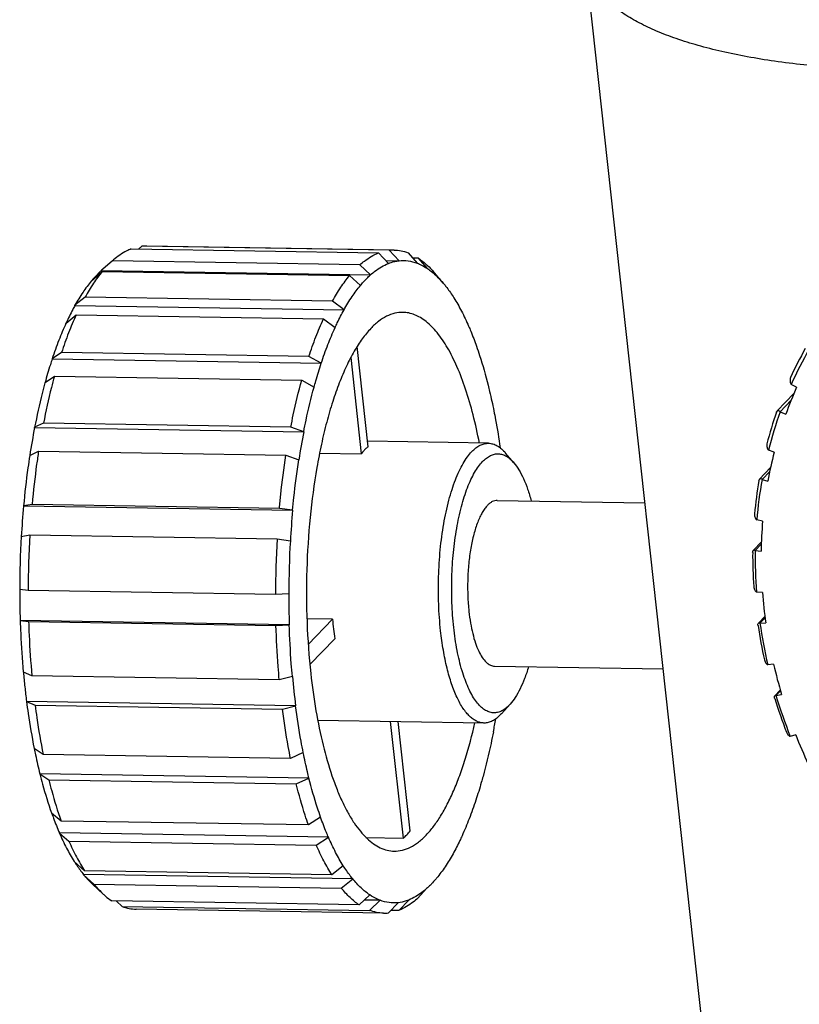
# Model space of a CAD drawing. Header units: millimetres. Extents: x 26 to 553, y 35 to 400.
# Tile 27 of 43: x 418 to 433, y 281 to 300. Entities that reach past the tile are written whole.
import ezdxf

# ---------------------------------------------------------------- set-up
doc = ezdxf.new("R2010")
doc.units = ezdxf.units.MM
doc.header["$LTSCALE"] = 32.67
doc.layers.add('20_ALL_FEATURES', color=7, linetype='CONTINUOUS')

msp = doc.modelspace()

# ---------------------------------------------------------------- linework, layer by layer
at = {"layer": '20_ALL_FEATURES', "color": 7}
for p, q in [((432.0716, 274.3242), (429.1884, 300.6452)), ((420.6192, 295.1645), (420.5558, 295.1107)), ((425.3928, 295.0876), (420.6192, 295.1645)), ((425.4902, 295.0924), (420.7166, 295.1693)), ((420.4144, 295.113), (425.188, 295.0361)), ((425.188, 295.0361), (425.3789, 294.8336)), ((425.5838, 294.8851), (425.3928, 295.0876)), ((425.7584, 295.0394), (425.9316, 294.8392)), ((420.053, 294.882), (419.8665, 294.7207)), ((420.0747, 294.901), (420.053, 294.882)), ((424.8266, 294.8051), (420.053, 294.882)), ((425.0351, 294.6138), (424.8266, 294.8051)), ((425.3265, 294.8893), (425.5838, 294.8851)), ((425.9586, 294.9344), (425.8477, 294.9362)), ((426.1318, 294.7343), (425.9586, 294.9344)), ((419.6477, 294.4961), (419.8575, 294.6775)), ((419.8429, 294.6974), (419.8432, 294.7005)), ((419.8429, 294.6974), (425.0351, 294.6138)), ((419.8665, 294.7207), (419.8432, 294.7005)), ((419.8613, 294.7161), (419.8432, 294.7005)), ((419.8575, 294.6775), (424.6311, 294.6006)), ((424.6311, 294.6006), (424.8397, 294.4094)), ((426.4367, 294.4537), (426.2765, 294.6427)), ((419.6477, 294.4961), (419.6461, 294.4941)), ((419.6477, 294.4961), (419.6461, 294.4941)), ((426.4367, 294.4537), (426.46, 294.4258)), ((419.525, 294.1829), (419.3311, 294.0251)), ((424.2986, 294.106), (419.525, 294.1829)), ((419.331, 294.0225), (419.3311, 294.0251)), ((419.331, 294.0225), (424.5233, 293.9388)), ((424.5233, 293.9388), (424.2986, 294.106)), ((419.1601, 293.6832), (419.3522, 293.8394)), ((419.3522, 293.8394), (424.1257, 293.7626)), ((419.1583, 293.6817), (419.1573, 293.6794)), ((419.1583, 293.6817), (419.1573, 293.6795)), ((419.1583, 293.6817), (419.1601, 293.6832)), ((419.1583, 293.6817), (419.1601, 293.6832)), ((424.1257, 293.7626), (424.3505, 293.5954)), ((424.9871, 291.2955), (424.775, 293.231)), ((419.0712, 293.115), (418.8908, 292.9919)), ((423.8447, 293.0381), (419.0712, 293.115)), ((424.0832, 292.9062), (423.8447, 293.0381)), ((418.8909, 292.9898), (418.8908, 292.9919)), ((418.8909, 292.9898), (424.0832, 292.9062)), ((424.6531, 293.0184), (424.8567, 291.1592)), ((418.7523, 292.5328), (418.7518, 292.5309)), ((418.7523, 292.5328), (418.7518, 292.5309)), ((418.7523, 292.5328), (418.7532, 292.5334)), ((418.7532, 292.5334), (418.9328, 292.6559)), ((418.9328, 292.6559), (423.7063, 292.579)), ((423.7063, 292.579), (423.9448, 292.4471)), ((433.2576, 292.4432), (433.153, 292.4993)), ((433.2047, 292.3218), (432.8845, 291.9869)), ((433.1511, 292.1924), (432.9404, 291.9721)), ((432.9404, 291.9721), (433.0478, 291.9226)), ((418.7225, 291.7509), (418.5521, 291.6712)), ((423.496, 291.6741), (418.7225, 291.7509)), ((418.5524, 291.6698), (418.5521, 291.6712)), ((418.5524, 291.6698), (423.7447, 291.5862)), ((423.7447, 291.5862), (423.496, 291.6741)), ((427.3102, 291.3626), (424.9756, 291.4002)), ((418.4581, 291.1281), (418.6279, 291.2075)), ((418.6279, 291.2075), (423.4015, 291.1307)), ((424.0505, 291.1722), (424.8567, 291.1592)), ((427.8021, 290.9839), (427.6419, 291.1729)), ((432.8231, 291.1898), (432.7128, 291.2299)), ((418.4576, 291.1278), (418.4574, 291.1265)), ((418.4576, 291.1278), (418.4581, 291.1281)), ((418.4576, 291.1278), (418.4581, 291.1281)), ((423.4015, 291.1307), (423.6502, 291.0428)), ((432.7537, 290.8929), (432.5426, 290.6722)), ((432.7384, 290.82), (432.5907, 290.6655)), ((432.5907, 290.6655), (432.7024, 290.6325)), ((427.4805, 290.2597), (430.3311, 290.2138)), ((418.3386, 290.1531), (418.3383, 290.153)), ((418.3386, 290.1531), (418.3383, 290.153)), ((418.3387, 290.1525), (418.3383, 290.153)), ((418.5026, 290.1838), (418.3386, 290.1531)), ((418.3387, 290.1525), (423.531, 290.0688)), ((423.2762, 290.1069), (418.5026, 290.1838)), ((423.531, 290.0688), (423.2762, 290.1069)), ((432.6011, 289.859), (432.4881, 289.8821)), ((418.294, 289.5623), (418.2943, 289.5624)), ((418.294, 289.5623), (418.2943, 289.5624)), ((418.294, 289.5623), (418.294, 289.5618)), ((418.2943, 289.5624), (418.4584, 289.5931)), ((418.4584, 289.5931), (423.232, 289.5162)), ((423.232, 289.5162), (423.4867, 289.4782)), ((432.5774, 289.4599), (432.4208, 289.2961)), ((432.5759, 289.4163), (432.4593, 289.2944)), ((432.4593, 289.2944), (432.5727, 289.2786)), ((418.2642, 288.5408), (418.2638, 288.5409)), ((418.4267, 288.5203), (418.2642, 288.5408)), ((423.2002, 288.4434), (418.4267, 288.5203)), ((432.5973, 288.4836), (432.4842, 288.4891)), ((423.4565, 288.4575), (423.2002, 288.4434)), ((418.2729, 287.9431), (418.2733, 287.9431)), ((423.4656, 287.8598), (418.2733, 287.9434)), ((418.2733, 287.9431), (418.4357, 287.9225)), ((418.4357, 287.9225), (423.2093, 287.8457)), ((424.3013, 287.9668), (423.8065, 287.9748)), ((424.3013, 287.9668), (423.8317, 287.4757)), ((432.6447, 288.021), (432.52, 287.8907)), ((432.648, 287.9955), (432.5495, 287.8925)), ((423.2093, 287.8457), (423.4656, 287.8598)), ((432.5495, 287.8925), (432.6618, 287.8945)), ((423.8633, 287.0897), (424.3424, 287.5908)), ((427.4289, 287.0602), (430.6823, 287.0078)), ((432.8117, 287.0974), (432.7013, 287.0853)), ((418.3337, 286.9457), (418.3338, 286.9446)), ((418.3343, 286.9444), (418.3338, 286.9446)), ((418.4997, 286.8738), (418.3343, 286.9444)), ((423.2733, 286.7969), (418.4997, 286.8738)), ((423.5265, 286.8621), (423.2733, 286.7969)), ((432.9423, 286.5995), (432.8379, 286.4904)), ((432.9463, 286.5857), (432.8591, 286.4945)), ((432.8591, 286.4945), (432.9675, 286.5141)), ((418.3956, 286.3806), (418.396, 286.3817)), ((418.3956, 286.3806), (418.5615, 286.3098)), ((423.5882, 286.2981), (418.396, 286.3817)), ((418.5615, 286.3098), (423.3351, 286.2329)), ((423.3351, 286.2329), (423.5882, 286.2981)), ((427.7271, 286.326), (427.5609, 286.1423)), ((427.7271, 286.326), (427.7121, 286.3099)), ((427.2233, 285.9633), (424.0148, 286.015)), ((427.5609, 286.1423), (427.5448, 286.1249)), ((425.669, 283.7436), (425.4227, 285.9923)), ((425.7994, 283.8799), (425.5682, 285.99)), ((433.239, 285.7346), (433.134, 285.7051)), ((418.5431, 285.4747), (418.5435, 285.473)), ((418.5442, 285.4725), (418.5435, 285.473)), ((418.5442, 285.4725), (418.5435, 285.473)), ((418.7168, 285.3565), (418.5442, 285.4725)), ((423.4904, 285.2797), (418.7168, 285.3565)), ((423.736, 285.3913), (423.4904, 285.2797)), ((418.6537, 284.9811), (418.654, 284.983)), ((418.6537, 284.9811), (418.8271, 284.8647)), ((423.8463, 284.8994), (418.654, 284.983)), ((423.6007, 284.7878), (423.8463, 284.8994)), ((418.8271, 284.8647), (423.6007, 284.7878)), ((418.8778, 284.2285), (418.8785, 284.2263)), ((418.8778, 284.2285), (418.8785, 284.2263)), ((418.8799, 284.2251), (418.8785, 284.2263)), ((418.8799, 284.2251), (418.8785, 284.2263)), ((419.0632, 284.0719), (418.8799, 284.2251)), ((424.0709, 284.1452), (423.8367, 283.9951)), ((423.8367, 283.9951), (419.0632, 284.0719)), ((419.0298, 283.8401), (419.0299, 283.8426)), ((419.0298, 283.8401), (419.2144, 283.6857)), ((424.2221, 283.759), (419.0299, 283.8426)), ((423.988, 283.6088), (424.2221, 283.759)), ((424.9461, 283.7552), (425.669, 283.7436)), ((419.2144, 283.6857), (423.988, 283.6088)), ((419.3148, 283.2918), (419.3162, 283.2896)), ((419.3148, 283.2917), (419.3162, 283.2896)), ((419.5152, 283.1075), (419.3162, 283.2895)), ((424.5083, 283.2089), (424.2888, 283.0306)), ((419.4981, 283.0353), (419.4979, 283.0383)), ((424.6902, 282.9547), (419.4979, 283.0383)), ((419.4981, 283.0353), (419.6971, 282.8532)), ((424.2888, 283.0306), (419.5152, 283.1075)), ((419.6701, 282.8513), (419.8775, 282.6597)), ((419.6971, 282.8532), (424.4707, 282.7764)), ((424.4707, 282.7764), (424.6902, 282.9547)), ((426.1363, 282.786), (426.1432, 282.7859)), ((426.1432, 282.7859), (426.1917, 282.8396)), ((425.0184, 282.6462), (424.8156, 282.4521)), ((426.115, 282.7666), (425.9477, 282.5814)), ((424.8156, 282.4521), (420.0421, 282.5289)), ((420.1293, 282.5275), (420.2423, 282.424)), ((420.2423, 282.424), (425.0158, 282.3471)), ((425.2186, 282.5412), (424.9139, 282.5461)), ((425.0158, 282.3471), (425.2186, 282.5412)), ((425.5664, 282.4953), (425.3815, 282.2989)), ((425.5863, 282.3504), (425.7712, 282.5468)), ((425.2841, 282.2941), (420.5105, 282.3709)), ((425.4323, 282.3528), (425.5863, 282.3504))]:
    msp.add_line(p, q, dxfattribs=at)
for centre, radius, start, end in [((420.7047, 294.417), 0.7524, 89.09582, 96.52703), ((425.4783, 294.3402), 0.7524, 89.09582, 96.52703), ((421.2217, 293.1907), 2.0431, 136.30895, 140.0341), ((440.1307, 289.4296), 7.6893, 150.72043, 155.40704), ((440.1182, 289.3896), 7.6279, 150.18627, 155.94119), ((440.2621, 289.3166), 7.6706, 155.94547, 160.139), ((440.4319, 289.3123), 8.0129, 160.67419, 165.23287), ((440.4181, 289.2733), 7.9498, 160.15497, 165.7521), ((432.2571, 289.0053), 13.9613, 168.99793, 171.25612), ((437.7257, 288.8736), 14.2417, 169.02009, 171.23917), ((440.6218, 289.2102), 8.0461, 165.75695, 169.81839), ((440.8584, 289.224), 8.4488, 170.33752, 174.73748), ((440.8419, 289.1863), 8.3828, 169.83657, 175.23844), ((435.6646, 288.5578), 17.3991, 174.7414, 176.69024), ((440.994, 288.4639), 17.5366, 174.74899, 176.68436), ((441.086, 289.1529), 8.5142, 175.24328, 179.15415), ((436.3383, 288.5173), 18.0745, 176.68708, 179.9252), ((437.0725, 288.5055), 18.6459, 176.65609, 179.9546), ((441.9009, 288.427), 18.7007, 176.66092, 179.94977), ((441.5704, 288.4324), 18.1139, 176.69028, 179.92041), ((441.3674, 289.2029), 8.9586, 179.65408, 183.8853), ((441.347, 289.166), 8.8887, 179.17238, 184.367), ((436.2496, 288.5155), 17.9854, 179.9182, 181.82257), ((441.6035, 289.172), 9.0325, 184.37137, 188.13116), ((441.3809, 288.4309), 17.9244, 179.91492, 181.82585), ((431.2301, 288.5317), 6.9519, 184.66092, 186.23844), ((430.7626, 288.4815), 6.4816, 186.24603, 187.89825), ((441.8995, 289.2643), 9.4946, 188.61119, 192.68176), ((441.8745, 289.2276), 9.4201, 188.14769, 193.14527), ((442.1121, 289.27), 9.5509, 193.14885, 196.77156), ((434.0294, 288.3758), 15.7603, 185.21014, 186.24561), ((438.702, 288.239), 15.2378, 185.18447, 187.31806), ((433.3263, 288.2998), 15.053, 186.2491, 187.32056), ((442.3902, 289.3977), 10.0036, 197.23302, 201.16472), ((442.3605, 289.3605), 9.9242, 196.78515, 201.6126), ((413.9255, 288.4158), 13.7325, 348.99473, 350.04969), ((442.5511, 289.4244), 10.0166, 201.61519, 205.12514), ((424.6501, 284.8443), 1.5, 312.78966, 316.30404), ((424.4755, 285.0096), 1.7404, 316.34236, 319.52522), ((425.2959, 283.0463), 0.7524, 269.09582, 276.52703)]:
    msp.add_arc(centre, radius, start, end, dxfattribs=at)
for points, knots in [([(435.2025, 298.5586), (434.7913, 298.5652), (433.9985, 298.5991), (433.0323, 298.7003), (432.3141, 298.8169), (431.8212, 298.9179), (431.3637, 299.034), (430.9441, 299.1647), (430.5647, 299.309), (430.2276, 299.4664), (429.9344, 299.636), (429.6868, 299.8171), (429.486, 300.0091), (429.3334, 300.2115), (429.2307, 300.4236), (429.1964, 300.572), (429.1884, 300.6452)], [0, 0, 0, 0, 0.1834459, 0.3537484, 0.4330131, 0.5078995, 0.5781307, 0.643487, 0.7038191, 0.7590653, 0.8092772, 0.8546557, 0.8956, 0.9327695, 0.9671382, 1, 1, 1, 1]), ([(420.4144, 295.113), (420.3852, 295.1017), (420.263, 295.0467), (420.1522, 294.9681), (420.0747, 294.901)], [0, 0, 0, 0, 0.2338679, 1, 1, 1, 1]), ([(424.8266, 294.8051), (424.8554, 294.8309), (424.9653, 294.9228), (425.0904, 294.9982), (425.188, 295.0361)], [0, 0, 0, 0, 0.2698808, 1, 1, 1, 1]), ([(425.4902, 295.0924), (425.5353, 295.0917), (425.6268, 295.0818), (425.7151, 295.0559), (425.7584, 295.0394)], [0, 0, 0, 0, 0.4930501, 1, 1, 1, 1]), ([(425.0351, 294.6138), (425.0626, 294.6383), (425.1674, 294.7255), (425.2862, 294.7971), (425.3789, 294.8336)], [0, 0, 0, 0, 0.2695094, 1, 1, 1, 1]), ([(425.3789, 294.8336), (425.3958, 294.8403), (425.4622, 294.8641), (425.5317, 294.8794), (425.5838, 294.8851)], [0, 0, 0, 0, 0.2566066, 1, 1, 1, 1]), ([(425.5838, 294.8851), (425.6416, 294.8915), (425.7607, 294.8903), (425.8758, 294.8603), (425.9316, 294.8392)], [0, 0, 0, 0, 0.4939903, 1, 1, 1, 1]), ([(425.9316, 294.8392), (425.9486, 294.8328), (426.0183, 294.8039), (426.0843, 294.7663), (426.1318, 294.7343)], [0, 0, 0, 0, 0.241164, 1, 1, 1, 1]), ([(425.9586, 294.9344), (425.9864, 294.9158), (426.1027, 294.8305), (426.205, 294.7271), (426.2765, 294.6427)], [0, 0, 0, 0, 0.2322046, 1, 1, 1, 1]), ([(419.8575, 294.6775), (419.797, 294.6049), (419.6787, 294.4446), (419.5757, 294.2741), (419.525, 294.1829)], [0, 0, 0, 0, 0.4752165, 1, 1, 1, 1]), ([(419.8429, 294.6974), (419.8345, 294.69), (419.8008, 294.6592), (419.7683, 294.627), (419.7444, 294.6021)], [0, 0, 0, 0, 0.2441855, 1, 1, 1, 1]), ([(424.2986, 294.106), (424.3493, 294.1972), (424.4522, 294.3677), (424.5705, 294.5281), (424.6311, 294.6006)], [0, 0, 0, 0, 0.5247835, 1, 1, 1, 1]), ([(424.9367, 294.5184), (424.9447, 294.5269), (424.9766, 294.5596), (425.0098, 294.5912), (425.0351, 294.6138)], [0, 0, 0, 0, 0.2559206, 1, 1, 1, 1]), ([(426.1318, 294.7343), (426.1584, 294.7163), (426.2699, 294.6341), (426.368, 294.5348), (426.4367, 294.4537)], [0, 0, 0, 0, 0.2323578, 1, 1, 1, 1]), ([(419.6461, 294.4941), (419.5889, 294.4251), (419.4769, 294.2729), (419.3792, 294.1115), (419.3311, 294.0252)], [0, 0, 0, 0, 0.4757863, 1, 1, 1, 1]), ([(424.5233, 293.9388), (424.5716, 294.0255), (424.6697, 294.1875), (424.7822, 294.3402), (424.8397, 294.4094)], [0, 0, 0, 0, 0.5243439, 1, 1, 1, 1]), ([(424.8397, 294.4094), (424.8476, 294.419), (424.879, 294.4561), (424.9116, 294.4923), (424.9367, 294.5184)], [0, 0, 0, 0, 0.2558355, 1, 1, 1, 1]), ([(426.46, 294.4258), (426.4757, 294.4065), (426.5403, 294.3247), (426.5995, 294.2386), (426.6419, 294.1715)], [0, 0, 0, 0, 0.2388848, 1, 1, 1, 1]), ([(419.331, 294.0224), (419.3162, 293.9958), (419.2558, 293.8845), (419.2001, 293.7706), (419.1601, 293.6832)], [0, 0, 0, 0, 0.2409027, 1, 1, 1, 1]), ([(426.6419, 294.1715), (426.6947, 294.088), (426.7968, 293.9078), (426.885, 293.7206), (426.928, 293.6215)], [0, 0, 0, 0, 0.4776815, 1, 1, 1, 1]), ([(419.3522, 293.8394), (419.3002, 293.7258), (419.2001, 293.4866), (419.1132, 293.2423), (419.0712, 293.115)], [0, 0, 0, 0, 0.4823345, 1, 1, 1, 1]), ([(424.3505, 293.5954), (424.3643, 293.6256), (424.4185, 293.7418), (424.4771, 293.8559), (424.5233, 293.9388)], [0, 0, 0, 0, 0.2591953, 1, 1, 1, 1]), ([(425.6588, 293.8895), (425.6062, 293.8904), (425.4973, 293.8777), (425.3379, 293.8167), (425.1821, 293.7156), (425.0867, 293.6277), (425.0396, 293.5784)], [0, 0, 0, 0, 0.2217109, 0.4559045, 0.7129074, 1, 1, 1, 1]), ([(427.1354, 291.3655), (427.1004, 291.5492), (427.0235, 291.9), (426.8806, 292.3939), (426.7169, 292.828), (426.5348, 293.1957), (426.3371, 293.4916), (426.1534, 293.6826), (426.0005, 293.7895), (425.8882, 293.8456), (425.7741, 293.8803), (425.6968, 293.8889), (425.6588, 293.8895)], [0, 0, 0, 0, 0.1812551, 0.3478688, 0.4980048, 0.6304296, 0.7447681, 0.8419438, 0.8850127, 0.9251304, 0.9631239, 1, 1, 1, 1]), ([(419.1573, 293.6795), (419.1081, 293.5714), (419.0133, 293.3444), (418.9307, 293.1127), (418.8908, 292.9919)], [0, 0, 0, 0, 0.4827174, 1, 1, 1, 1]), ([(423.8447, 293.0381), (423.8868, 293.1655), (423.9737, 293.4097), (424.0737, 293.6489), (424.1257, 293.7626)], [0, 0, 0, 0, 0.5176655, 1, 1, 1, 1]), ([(426.928, 293.6215), (426.9413, 293.5908), (426.9951, 293.4634), (427.0443, 293.3341), (427.0793, 293.2352)], [0, 0, 0, 0, 0.2417392, 1, 1, 1, 1]), ([(425.0396, 293.5784), (424.9806, 293.5167), (424.8654, 293.3754), (424.7098, 293.1316), (424.5624, 292.8457), (424.4247, 292.5202), (424.2979, 292.1581), (424.1831, 291.7629), (424.0816, 291.3383), (423.9631, 290.7273), (423.8561, 289.9201), (423.7936, 288.9219), (423.7973, 287.9148), (423.8449, 287.2465), (423.8808, 286.9184)], [0, 0, 0, 0, 0.0371127, 0.0789328, 0.1255223, 0.1767676, 0.2324266, 0.2921593, 0.3555484, 0.422116, 0.5626161, 0.709068, 0.8565281, 1, 1, 1, 1]), ([(424.0832, 292.9062), (424.1232, 293.0272), (424.206, 293.2595), (424.3011, 293.4871), (424.3505, 293.5954)], [0, 0, 0, 0, 0.5173513, 1, 1, 1, 1]), ([(427.0793, 293.2352), (427.1001, 293.1763), (427.1842, 292.9277), (427.2555, 292.6749), (427.3039, 292.4811)], [0, 0, 0, 0, 0.2384073, 1, 1, 1, 1]), ([(418.8909, 292.9898), (418.8787, 292.953), (418.8299, 292.8018), (418.7851, 292.6493), (418.7532, 292.5334)], [0, 0, 0, 0, 0.2438171, 1, 1, 1, 1]), ([(423.9448, 292.4471), (423.9556, 292.4866), (423.9988, 292.6405), (424.0458, 292.7933), (424.0832, 292.9062)], [0, 0, 0, 0, 0.2561269, 1, 1, 1, 1]), ([(418.7518, 292.5309), (418.733, 292.4624), (418.6582, 292.1778), (418.5947, 291.8902), (418.5521, 291.6712)], [0, 0, 0, 0, 0.2416291, 1, 1, 1, 1]), ([(418.9328, 292.6559), (418.9129, 292.5838), (418.834, 292.2843), (418.7672, 291.9816), (418.7225, 291.7509)], [0, 0, 0, 0, 0.2414514, 1, 1, 1, 1]), ([(423.496, 291.6741), (423.5113, 291.7526), (423.5729, 292.0561), (423.6454, 292.3575), (423.7063, 292.579)], [0, 0, 0, 0, 0.2582389, 1, 1, 1, 1]), ([(427.3039, 292.4811), (427.3138, 292.4412), (427.3535, 292.2779), (427.3892, 292.1136), (427.4141, 291.9892)], [0, 0, 0, 0, 0.2446011, 1, 1, 1, 1]), ([(433.1389, 292.6296), (433.1338, 292.6184), (433.1286, 292.5937), (433.1303, 292.5579), (433.1385, 292.5259), (433.1476, 292.5072), (433.153, 292.4993)], [0, 0, 0, 0, 0.2723092, 0.5449897, 0.788952, 1, 1, 1, 1]), ([(423.7447, 291.5862), (423.7592, 291.6608), (423.818, 291.9496), (423.8869, 292.2363), (423.9448, 292.4471)], [0, 0, 0, 0, 0.2580946, 1, 1, 1, 1]), ([(427.4141, 291.9892), (427.4257, 291.9314), (427.4713, 291.6946), (427.51, 291.4563), (427.5357, 291.2758)], [0, 0, 0, 0, 0.244155, 1, 1, 1, 1]), ([(432.8706, 291.964), (432.8713, 291.9662), (432.8743, 291.9737), (432.8786, 291.9808), (432.8827, 291.985)], [0, 0, 0, 0, 0.2792613, 1, 1, 1, 1]), ([(432.8827, 291.985), (432.8852, 291.9877), (432.8908, 291.9921), (432.9036, 291.9961), (432.9134, 291.9938), (432.919, 291.991)], [0, 0, 0, 0, 0.2827512, 0.5286508, 1, 1, 1, 1]), ([(432.9404, 291.9721), (432.9388, 291.9742), (432.9327, 291.9815), (432.9252, 291.9879), (432.919, 291.991)], [0, 0, 0, 0, 0.2724051, 1, 1, 1, 1]), ([(426.9887, 291.2011), (427.0132, 291.2266), (427.0627, 291.2723), (427.1436, 291.3248), (427.2264, 291.3565), (427.2829, 291.3631), (427.3102, 291.3626)], [0, 0, 0, 0, 0.2870931, 0.5440949, 0.7782892, 1, 1, 1, 1]), ([(427.3102, 291.3626), (427.339, 291.3622), (427.3984, 291.3528), (427.4843, 291.3148), (427.5674, 291.2539), (427.6174, 291.2019), (427.6419, 291.1729)], [0, 0, 0, 0, 0.2194139, 0.452436, 0.7101196, 1, 1, 1, 1]), ([(432.6837, 291.3547), (432.6805, 291.3427), (432.679, 291.3177), (432.685, 291.2829), (432.6963, 291.2532), (432.707, 291.2366), (432.7128, 291.2299)], [0, 0, 0, 0, 0.2815751, 0.5571599, 0.7975944, 1, 1, 1, 1]), ([(418.6279, 291.2075), (418.615, 291.1241), (418.5652, 290.7839), (418.5263, 290.4421), (418.5026, 290.1838)], [0, 0, 0, 0, 0.2455453, 1, 1, 1, 1]), ([(424.9211, 291.2344), (424.9156, 291.2286), (424.8932, 291.2044), (424.8721, 291.179), (424.8567, 291.1592)], [0, 0, 0, 0, 0.241249, 1, 1, 1, 1]), ([(424.9871, 291.2955), (424.9814, 291.291), (424.9585, 291.2717), (424.9369, 291.2508), (424.9211, 291.2344)], [0, 0, 0, 0, 0.2411648, 1, 1, 1, 1]), ([(426.387, 287.743), (426.3684, 287.9134), (426.3436, 288.2604), (426.3417, 288.7833), (426.3742, 289.3016), (426.4397, 289.7957), (426.5219, 290.1821), (426.6036, 290.4636), (426.6694, 290.6516), (426.7409, 290.8206), (426.8175, 290.9691), (426.8983, 291.0957), (426.9581, 291.169), (426.9887, 291.2011)], [0, 0, 0, 0, 0.1434761, 0.2909409, 0.4373973, 0.5779016, 0.7078318, 0.7675663, 0.823227, 0.8744739, 0.9210648, 0.9628861, 1, 1, 1, 1]), ([(427.1973, 291.01), (427.2205, 291.0343), (427.2675, 291.0775), (427.3444, 291.1267), (427.4233, 291.1555), (427.5031, 291.163), (427.5825, 291.1485), (427.6599, 291.113), (427.7347, 291.0573), (427.7799, 291.0102), (427.8021, 290.9839)], [0, 0, 0, 0, 0.1425105, 0.2697517, 0.3855996, 0.4955521, 0.6061913, 0.7239625, 0.8540522, 1, 1, 1, 1]), ([(418.4574, 291.1265), (418.4451, 291.0471), (418.3979, 290.7236), (418.3609, 290.3986), (418.3383, 290.153)], [0, 0, 0, 0, 0.2456354, 1, 1, 1, 1]), ([(423.2762, 290.1069), (423.2842, 290.1939), (423.3181, 290.5361), (423.3622, 290.8772), (423.4015, 291.1307)], [0, 0, 0, 0, 0.2540977, 1, 1, 1, 1]), ([(423.531, 290.0688), (423.5386, 290.1516), (423.571, 290.4771), (423.6129, 290.8016), (423.6502, 291.0428)], [0, 0, 0, 0, 0.2540277, 1, 1, 1, 1]), ([(427.7121, 286.3099), (427.6871, 286.2837), (427.6364, 286.2375), (427.5525, 286.1866), (427.4664, 286.1599), (427.3794, 286.1587), (427.2937, 286.1833), (427.2109, 286.2323), (427.1315, 286.3044), (427.0556, 286.3986), (426.9837, 286.5141), (426.9164, 286.6499), (426.8542, 286.8049), (426.7761, 287.0434), (426.6973, 287.3791), (426.6335, 287.8171), (426.6, 288.2872), (426.5982, 288.7713), (426.6283, 289.2513), (426.689, 289.7088), (426.765, 290.0665), (426.8406, 290.3272), (426.9016, 290.5013), (426.9678, 290.6578), (427.0387, 290.7952), (427.1135, 290.9125), (427.1689, 290.9804), (427.1973, 291.01)], [0, 0, 0, 0, 0.0194288, 0.0366316, 0.0522652, 0.06726, 0.0826875, 0.0995216, 0.1184753, 0.1399847, 0.1642676, 0.1913851, 0.2212878, 0.2538453, 0.3260875, 0.4060891, 0.4913012, 0.578882, 0.665864, 0.7493111, 0.8264781, 0.861955, 0.8950125, 0.9254486, 0.9531195, 0.9779576, 1, 1, 1, 1]), ([(427.8021, 290.9839), (427.8376, 290.9421), (427.9054, 290.8441), (427.9926, 290.6742), (428.0714, 290.4728), (428.1154, 290.3268), (428.1361, 290.2493)], [0, 0, 0, 0, 0.202729, 0.4375182, 0.7039365, 1, 1, 1, 1]), ([(432.5295, 290.6421), (432.5309, 290.6503), (432.5341, 290.6612), (432.5407, 290.6702), (432.5426, 290.6722)], [0, 0, 0, 0, 0.7492287, 1, 1, 1, 1]), ([(432.5426, 290.6722), (432.545, 290.6746), (432.5501, 290.6786), (432.5623, 290.6818), (432.5716, 290.679), (432.5769, 290.6761)], [0, 0, 0, 0, 0.2706684, 0.5111085, 1, 1, 1, 1]), ([(432.5907, 290.6655), (432.5896, 290.6666), (432.5854, 290.6706), (432.5807, 290.6741), (432.5769, 290.6761)], [0, 0, 0, 0, 0.2664987, 1, 1, 1, 1]), ([(427.4805, 290.2597), (427.4643, 290.26), (427.4308, 290.2561), (427.3817, 290.2373), (427.3338, 290.2062), (427.3044, 290.1792), (427.2899, 290.164)], [0, 0, 0, 0, 0.2217106, 0.4559047, 0.7129074, 1, 1, 1, 1]), ([(427.2899, 290.164), (427.2718, 290.145), (427.2363, 290.1016), (427.1885, 290.0265), (427.1431, 289.9385), (427.0843, 289.7994), (427.0215, 289.5986), (426.9646, 289.3312), (426.9258, 289.0384), (426.9065, 288.7312), (426.9077, 288.4214), (426.9223, 288.2157), (426.9334, 288.1148)], [0, 0, 0, 0, 0.0371156, 0.0789386, 0.1255317, 0.1767808, 0.2921374, 0.4220733, 0.5625837, 0.7090465, 0.8565177, 1, 1, 1, 1]), ([(432.4452, 289.999), (432.4441, 289.9865), (432.446, 289.9619), (432.456, 289.9287), (432.47, 289.9018), (432.4819, 289.8875), (432.4881, 289.8821)], [0, 0, 0, 0, 0.2925475, 0.5710916, 0.8072528, 1, 1, 1, 1]), ([(432.4089, 289.257), (432.409, 289.2651), (432.4104, 289.279), (432.4168, 289.292), (432.4208, 289.2961)], [0, 0, 0, 0, 0.5849166, 1, 1, 1, 1]), ([(432.4208, 289.2961), (432.4228, 289.2983), (432.4276, 289.3018), (432.4394, 289.3044), (432.4482, 289.3013), (432.4534, 289.2983)], [0, 0, 0, 0, 0.2559976, 0.4910397, 1, 1, 1, 1]), ([(432.4294, 288.5958), (432.4302, 288.5833), (432.4354, 288.5595), (432.449, 288.5286), (432.4652, 288.5049), (432.4779, 288.4931), (432.4842, 288.4891)], [0, 0, 0, 0, 0.3052227, 0.5867468, 0.8178603, 1, 1, 1, 1]), ([(426.9334, 288.1148), (426.9415, 288.0406), (426.9612, 287.8978), (427.0027, 287.6947), (427.0544, 287.5137), (427.1149, 287.3585), (427.1831, 287.2326), (427.2484, 287.1501), (427.304, 287.1034), (427.3448, 287.0792), (427.3865, 287.0641), (427.415, 287.0604), (427.4289, 287.0602)], [0, 0, 0, 0, 0.1815611, 0.3505194, 0.5038262, 0.6390884, 0.7548659, 0.8511902, 0.8928075, 0.9308002, 0.966117, 1, 1, 1, 1]), ([(418.2729, 287.9431), (418.2756, 287.8589), (418.2886, 287.526), (418.3111, 287.1935), (418.3337, 286.9457)], [0, 0, 0, 0, 0.2528927, 1, 1, 1, 1]), ([(418.4357, 287.9225), (418.4385, 287.834), (418.4521, 287.484), (418.4758, 287.1344), (418.4997, 286.8738)], [0, 0, 0, 0, 0.2529461, 1, 1, 1, 1]), ([(423.2733, 286.7969), (423.2654, 286.883), (423.2361, 287.232), (423.2176, 287.5819), (423.2093, 287.8457)], [0, 0, 0, 0, 0.2466903, 1, 1, 1, 1]), ([(423.5265, 286.8621), (423.519, 286.944), (423.4913, 287.2761), (423.4736, 287.609), (423.4656, 287.8598)], [0, 0, 0, 0, 0.2467526, 1, 1, 1, 1]), ([(427.2233, 285.9633), (427.1998, 285.9637), (427.1517, 285.97), (427.0813, 285.9954), (427.0125, 286.0364), (426.9455, 286.0925), (426.8806, 286.1633), (426.7934, 286.2821), (426.6934, 286.4669), (426.5912, 286.7286), (426.5041, 287.0341), (426.434, 287.3768), (426.4007, 287.6178), (426.387, 287.743)], [0, 0, 0, 0, 0.0338781, 0.0691899, 0.1071771, 0.1487885, 0.1946763, 0.2452423, 0.3610032, 0.496246, 0.6495309, 0.8184655, 1, 1, 1, 1]), ([(432.5119, 287.8427), (432.511, 287.8482), (432.5102, 287.8583), (432.5114, 287.8748), (432.5155, 287.886), (432.52, 287.8907)], [0, 0, 0, 0, 0.3329697, 0.6100606, 1, 1, 1, 1]), ([(432.52, 287.8907), (432.5218, 287.8925), (432.526, 287.8956), (432.5365, 287.8978), (432.5446, 287.8951), (432.5495, 287.8925)], [0, 0, 0, 0, 0.2435266, 0.4754517, 1, 1, 1, 1]), ([(432.6365, 287.1799), (432.639, 287.1687), (432.6463, 287.1478), (432.6614, 287.1212), (432.6777, 287.1012), (432.6897, 287.0915), (432.6955, 287.0881)], [0, 0, 0, 0, 0.3088035, 0.5902939, 0.8200314, 1, 1, 1, 1]), ([(428.0846, 287.0496), (428.0614, 286.9728), (428.0127, 286.8283), (427.9275, 286.6295), (427.8349, 286.4624), (427.7639, 286.3667), (427.7271, 286.326)], [0, 0, 0, 0, 0.2960646, 0.562483, 0.7972708, 1, 1, 1, 1]), ([(432.7013, 287.0853), (432.7008, 287.0855), (432.6988, 287.0863), (432.6969, 287.0873), (432.6955, 287.0881)], [0, 0, 0, 0, 0.2405089, 1, 1, 1, 1]), ([(423.8808, 286.9184), (423.9072, 286.6773), (423.9713, 286.2131), (424.1062, 285.5532), (424.2501, 285.0486), (424.3828, 284.6864), (424.4862, 284.4461), (424.5958, 284.2302), (424.7111, 284.0398), (424.8315, 283.876), (424.9564, 283.7397), (425.0854, 283.6316), (425.218, 283.5526), (425.3535, 283.5037), (425.4461, 283.4916), (425.4913, 283.4909)], [0, 0, 0, 0, 0.1815101, 0.3504221, 0.5036864, 0.5736937, 0.6389628, 0.6993474, 0.7547906, 0.8053498, 0.8512315, 0.8928373, 0.9308194, 0.9661265, 1, 1, 1, 1]), ([(432.8357, 286.4341), (432.8337, 286.4406), (432.8309, 286.4527), (432.8297, 286.4718), (432.833, 286.4853), (432.8379, 286.4904)], [0, 0, 0, 0, 0.3512512, 0.6331317, 1, 1, 1, 1]), ([(432.8379, 286.4904), (432.8404, 286.493), (432.8476, 286.4968), (432.8554, 286.4956), (432.8591, 286.4945)], [0, 0, 0, 0, 0.4758839, 1, 1, 1, 1]), ([(418.3956, 286.3805), (418.4056, 286.3026), (418.4471, 285.9995), (418.4985, 285.6977), (418.5431, 285.4747)], [0, 0, 0, 0, 0.2567889, 1, 1, 1, 1]), ([(418.5615, 286.3098), (418.572, 286.2277), (418.6155, 285.9087), (418.6697, 285.5911), (418.7168, 285.3565)], [0, 0, 0, 0, 0.256925, 1, 1, 1, 1]), ([(423.4904, 285.2797), (423.475, 285.3563), (423.4146, 285.6726), (423.366, 285.991), (423.3351, 286.2329)], [0, 0, 0, 0, 0.2427454, 1, 1, 1, 1]), ([(423.736, 285.3913), (423.7214, 285.4642), (423.6641, 285.7651), (423.6178, 286.0681), (423.5882, 286.2981)], [0, 0, 0, 0, 0.2428778, 1, 1, 1, 1]), ([(427.5448, 286.1249), (427.5203, 286.0993), (427.4708, 286.0537), (427.3899, 286.0012), (427.3071, 285.9695), (427.2506, 285.9629), (427.2233, 285.9633)], [0, 0, 0, 0, 0.2870931, 0.5440949, 0.7782892, 1, 1, 1, 1]), ([(426.1105, 283.802), (426.1605, 283.8543), (426.2586, 283.9718), (426.3934, 284.1719), (426.5224, 284.4034), (426.6447, 284.6648), (426.7597, 284.9543), (426.906, 285.3876), (426.9955, 285.7299), (427.0485, 285.9661)], [0, 0, 0, 0, 0.0911097, 0.1921386, 0.3032807, 0.424431, 0.5552591, 0.6952586, 1, 1, 1, 1]), ([(427.4055, 285.7943), (427.3909, 285.7196), (427.3321, 285.4309), (427.2632, 285.1442), (427.2054, 284.9333)], [0, 0, 0, 0, 0.2580946, 1, 1, 1, 1]), ([(433.0614, 285.7859), (433.0683, 285.7681), (433.0822, 285.7446), (433.1048, 285.7209), (433.1157, 285.7128), (433.1209, 285.71)], [0, 0, 0, 0, 0.5870211, 0.8177234, 1, 1, 1, 1]), ([(433.1209, 285.71), (433.122, 285.7094), (433.1262, 285.7073), (433.1307, 285.7057), (433.134, 285.7051)], [0, 0, 0, 0, 0.276003, 1, 1, 1, 1]), ([(418.5442, 285.4725), (418.5526, 285.4306), (418.5864, 285.2668), (418.6238, 285.1038), (418.654, 284.983)], [0, 0, 0, 0, 0.255282, 1, 1, 1, 1]), ([(423.8463, 284.8994), (423.8363, 284.9392), (423.7967, 285.1025), (423.761, 285.2668), (423.736, 285.3913)], [0, 0, 0, 0, 0.2446011, 1, 1, 1, 1]), ([(418.6537, 284.9811), (418.6703, 284.9147), (418.7364, 284.6614), (418.8133, 284.4108), (418.8778, 284.2285)], [0, 0, 0, 0, 0.2613336, 1, 1, 1, 1]), ([(424.0709, 284.1452), (424.05, 284.2042), (423.9659, 284.4527), (423.8947, 284.7055), (423.8463, 284.8994)], [0, 0, 0, 0, 0.2384073, 1, 1, 1, 1]), ([(427.2054, 284.9333), (427.1946, 284.8939), (427.1513, 284.74), (427.1043, 284.5871), (427.067, 284.4743)], [0, 0, 0, 0, 0.2561269, 1, 1, 1, 1]), ([(418.8271, 284.8646), (418.8445, 284.7946), (418.9139, 284.5278), (418.9951, 284.2638), (419.0632, 284.0719)], [0, 0, 0, 0, 0.2615776, 1, 1, 1, 1]), ([(423.8367, 283.9951), (423.8148, 284.057), (423.7262, 284.3181), (423.6514, 284.5839), (423.6007, 284.7878)], [0, 0, 0, 0, 0.2381947, 1, 1, 1, 1]), ([(427.067, 284.4743), (427.0269, 284.3532), (426.9441, 284.1209), (426.849, 283.8933), (426.7997, 283.7851)], [0, 0, 0, 0, 0.5173513, 1, 1, 1, 1]), ([(418.8799, 284.2251), (418.8917, 284.1918), (418.9385, 284.0631), (418.9894, 283.9358), (419.0299, 283.8426)], [0, 0, 0, 0, 0.2581594, 1, 1, 1, 1]), ([(424.2221, 283.759), (424.2088, 283.7896), (424.155, 283.917), (424.1059, 284.0464), (424.0709, 284.1452)], [0, 0, 0, 0, 0.2417392, 1, 1, 1, 1]), ([(419.0298, 283.8401), (419.0726, 283.7413), (419.1605, 283.5546), (419.2622, 283.375), (419.3148, 283.2917)], [0, 0, 0, 0, 0.5222073, 1, 1, 1, 1]), ([(424.5083, 283.2089), (424.4555, 283.2924), (424.3533, 283.4726), (424.2651, 283.6599), (424.2221, 283.759)], [0, 0, 0, 0, 0.4776815, 1, 1, 1, 1]), ([(425.4913, 283.4909), (425.544, 283.49), (425.6528, 283.5028), (425.8122, 283.5638), (425.9681, 283.6649), (426.0634, 283.7528), (426.1105, 283.802)], [0, 0, 0, 0, 0.2217109, 0.4559045, 0.7129074, 1, 1, 1, 1]), ([(426.7997, 283.7851), (426.7859, 283.7548), (426.7316, 283.6387), (426.6731, 283.5245), (426.6268, 283.4416)], [0, 0, 0, 0, 0.2591953, 1, 1, 1, 1]), ([(419.2144, 283.6857), (419.2596, 283.5814), (419.3521, 283.3844), (419.4596, 283.1951), (419.5152, 283.1075)], [0, 0, 0, 0, 0.522722, 1, 1, 1, 1]), ([(424.2888, 283.0306), (424.2332, 283.1182), (424.1257, 283.3076), (424.0331, 283.5045), (423.988, 283.6088)], [0, 0, 0, 0, 0.477278, 1, 1, 1, 1]), ([(426.6268, 283.4416), (426.5785, 283.3549), (426.4804, 283.1929), (426.368, 283.0403), (426.3105, 282.971)], [0, 0, 0, 0, 0.5243439, 1, 1, 1, 1]), ([(419.3204, 283.2856), (419.3346, 283.2633), (419.3902, 283.1783), (419.4504, 283.0963), (419.4979, 283.0383)], [0, 0, 0, 0, 0.2610505, 1, 1, 1, 1]), ([(424.6902, 282.9547), (424.6744, 282.9739), (424.6098, 283.0558), (424.5507, 283.1418), (424.5083, 283.2089)], [0, 0, 0, 0, 0.2388848, 1, 1, 1, 1]), ([(419.4981, 283.0353), (419.512, 283.0183), (419.5661, 282.9541), (419.6244, 282.8934), (419.6701, 282.8513)], [0, 0, 0, 0, 0.2607641, 1, 1, 1, 1]), ([(426.3105, 282.971), (426.3025, 282.9615), (426.2712, 282.9243), (426.2385, 282.8882), (426.2135, 282.862)], [0, 0, 0, 0, 0.2558355, 1, 1, 1, 1]), ([(419.6971, 282.8532), (419.7117, 282.8354), (419.7684, 282.7679), (419.8296, 282.704), (419.8775, 282.6597)], [0, 0, 0, 0, 0.2609481, 1, 1, 1, 1]), ([(424.8156, 282.4521), (424.7534, 282.4937), (424.6303, 282.5944), (424.5234, 282.7117), (424.4707, 282.7764)], [0, 0, 0, 0, 0.4730745, 1, 1, 1, 1]), ([(425.0184, 282.6462), (424.9593, 282.686), (424.8422, 282.7819), (424.7404, 282.8933), (424.6902, 282.9547)], [0, 0, 0, 0, 0.473549, 1, 1, 1, 1]), ([(426.2135, 282.862), (426.2054, 282.8535), (426.1735, 282.8208), (426.1404, 282.7892), (426.115, 282.7666)], [0, 0, 0, 0, 0.2559206, 1, 1, 1, 1]), ([(419.8775, 282.6597), (419.8909, 282.6474), (419.9432, 282.6008), (419.9989, 282.5578), (420.0421, 282.5289)], [0, 0, 0, 0, 0.2594651, 1, 1, 1, 1]), ([(425.2186, 282.5412), (425.2015, 282.5476), (425.1318, 282.5765), (425.0658, 282.6141), (425.0184, 282.6462)], [0, 0, 0, 0, 0.241164, 1, 1, 1, 1]), ([(426.115, 282.7666), (426.0876, 282.7421), (425.9828, 282.6549), (425.8639, 282.5833), (425.7712, 282.5468)], [0, 0, 0, 0, 0.2695094, 1, 1, 1, 1]), ([(420.2423, 282.424), (420.2856, 282.4074), (420.3739, 282.3816), (420.4654, 282.3717), (420.5105, 282.3709)], [0, 0, 0, 0, 0.5069499, 1, 1, 1, 1]), ([(425.5664, 282.4953), (425.5086, 282.4889), (425.3894, 282.4902), (425.2743, 282.5202), (425.2186, 282.5412)], [0, 0, 0, 0, 0.4939903, 1, 1, 1, 1]), ([(425.7712, 282.5468), (425.7544, 282.5402), (425.688, 282.5163), (425.6185, 282.501), (425.5664, 282.4953)], [0, 0, 0, 0, 0.2566066, 1, 1, 1, 1]), ([(425.9477, 282.5814), (425.9189, 282.5556), (425.8089, 282.4637), (425.6838, 282.3883), (425.5863, 282.3504)], [0, 0, 0, 0, 0.2698808, 1, 1, 1, 1]), ([(425.2841, 282.2941), (425.239, 282.2948), (425.1474, 282.3047), (425.0592, 282.3306), (425.0158, 282.3471)], [0, 0, 0, 0, 0.4930501, 1, 1, 1, 1])]:
    msp.add_open_spline(points, degree=3, knots=knots, dxfattribs=at)
msp.add_open_spline([(432.4534, 289.2983), (432.4554, 289.2971), (432.4574, 289.2958), (432.4593, 289.2944)], degree=3, dxfattribs=at)

doc.saveas('drawing.dxf')
